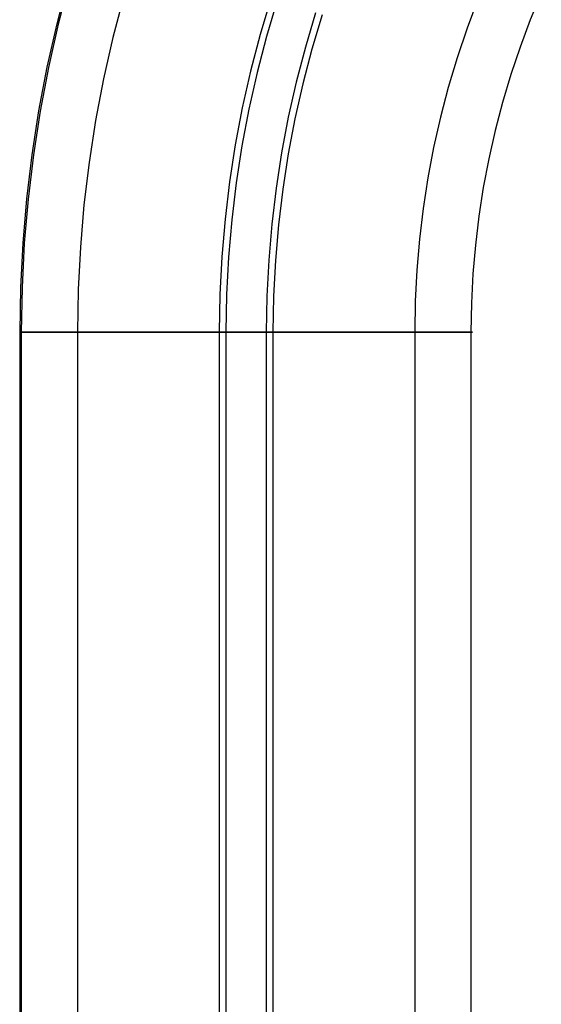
# Model space of a CAD drawing. Header units: millimetres. Extents: x -653 to -103, y 0 to 350.
# Tile 31 of 112: x -653 to -635, y 264 to 299. Entities that reach past the tile are written whole.
import ezdxf

# ---------------------------------------------------------------- set-up
doc = ezdxf.new("R2010")
doc.units = ezdxf.units.MM
doc.layers.add('Level Side Table Ferm Living', color=7, linetype='Continuous', true_color=0x000000)

msp = doc.modelspace()

# ---------------------------------------------------------------- linework, layer by layer
at = {"layer": 'Level Side Table Ferm Living'}
for p, q in [((-651.232, 300.411, 223), (-651.629, 298.891, 223)), ((-651.232, 300.411, 225), (-651.629, 298.891, 225)), ((-651.232, 300.411, 224), (-651.629, 298.891, 224)), ((-651.177, 300.395, 215.949), (-651.575, 298.878, 215.949)), ((-649.265, 299.86, 215.712), (-649.645, 298.408, 215.712)), ((-634.506, 299.975, 214.051), (-634.898, 299.026, 214.051)), ((-644.061, 299.783, 207.056), (-644.442, 298.508, 207.056)), ((-643.835, 299.711, 209.042), (-644.214, 298.444, 209.042)), ((-636.746, 299.755, 214.288), (-637.13, 298.73, 214.288)), ((-642.479, 299.28, 220.958), (-642.843, 298.06, 220.958)), ((-642.252, 299.208, 222.944), (-642.615, 297.996, 222.944)), ((-651.629, 298.891, 223), (-651.975, 297.359, 223)), ((-651.629, 298.891, 225), (-651.975, 297.359, 225)), ((-651.629, 298.891, 224), (-651.975, 297.359, 224)), ((-651.575, 298.878, 215.949), (-651.92, 297.347, 215.949)), ((-634.898, 299.026, 214.051), (-635.258, 298.065, 214.051)), ((-644.442, 298.508, 207.056), (-644.779, 297.222, 207.056)), ((-637.13, 298.73, 214.288), (-637.478, 297.693, 214.288)), ((-649.645, 298.408, 215.712), (-649.976, 296.943, 215.712)), ((-644.214, 298.444, 209.042), (-644.548, 297.166, 209.042)), ((-642.843, 298.06, 220.958), (-643.165, 296.829, 220.958)), ((-642.615, 297.996, 222.944), (-642.935, 296.772, 222.944)), ((-635.258, 298.065, 214.051), (-635.586, 297.093, 214.051)), ((-637.478, 297.693, 214.288), (-637.792, 296.645, 214.288)), ((-651.975, 297.359, 223), (-652.269, 295.816, 223)), ((-651.975, 297.359, 225), (-652.269, 295.816, 225)), ((-651.975, 297.359, 224), (-652.269, 295.816, 224)), ((-651.92, 297.347, 215.949), (-652.213, 295.806, 215.949)), ((-644.779, 297.222, 207.056), (-645.072, 295.924, 207.056)), ((-644.548, 297.166, 209.042), (-644.839, 295.876, 209.042)), ((-635.586, 297.093, 214.051), (-635.879, 296.109, 214.051)), ((-649.976, 296.943, 215.712), (-650.256, 295.469, 215.712)), ((-643.165, 296.829, 220.958), (-643.446, 295.587, 220.958)), ((-642.935, 296.772, 222.944), (-643.214, 295.538, 222.944)), ((-637.792, 296.645, 214.288), (-638.069, 295.586, 214.288)), ((-635.879, 296.109, 214.051), (-636.139, 295.116, 214.051)), ((-652.269, 295.816, 223), (-652.509, 294.264, 223)), ((-652.269, 295.816, 225), (-652.509, 294.264, 225)), ((-652.269, 295.816, 224), (-652.509, 294.264, 224)), ((-652.213, 295.806, 215.949), (-652.453, 294.256, 215.949)), ((-645.072, 295.924, 207.056), (-645.32, 294.618, 207.056)), ((-644.839, 295.876, 209.042), (-645.086, 294.578, 209.042)), ((-650.256, 295.469, 215.712), (-650.486, 293.986, 215.712)), ((-643.446, 295.587, 220.958), (-643.684, 294.336, 220.958)), ((-643.214, 295.538, 222.944), (-643.45, 294.295, 222.944)), ((-638.069, 295.586, 214.288), (-638.31, 294.519, 214.288)), ((-636.139, 295.116, 214.051), (-636.365, 294.115, 214.051)), ((-645.32, 294.618, 207.056), (-645.524, 293.304, 207.056)), ((-645.086, 294.578, 209.042), (-645.289, 293.271, 209.042)), ((-643.684, 294.336, 220.958), (-643.878, 293.077, 220.958)), ((-643.45, 294.295, 222.944), (-643.643, 293.045, 222.944)), ((-638.31, 294.519, 214.288), (-638.514, 293.444, 214.288)), ((-652.509, 294.264, 223), (-652.696, 292.704, 223)), ((-652.509, 294.264, 225), (-652.696, 292.704, 225)), ((-652.509, 294.264, 224), (-652.696, 292.704, 224)), ((-652.453, 294.256, 215.949), (-652.64, 292.698, 215.949)), ((-650.486, 293.986, 215.712), (-650.665, 292.495, 215.712)), ((-636.365, 294.115, 214.051), (-636.557, 293.107, 214.051)), ((-645.524, 293.304, 207.056), (-645.682, 291.983, 207.056)), ((-645.289, 293.271, 209.042), (-645.446, 291.959, 209.042)), ((-638.514, 293.444, 214.288), (-638.681, 292.363, 214.288)), ((-643.878, 293.077, 220.958), (-644.03, 291.813, 220.958)), ((-643.643, 293.045, 222.944), (-643.794, 291.789, 222.944)), ((-636.557, 293.107, 214.051), (-636.714, 292.093, 214.051)), ((-652.696, 292.704, 223), (-652.83, 291.139, 223)), ((-652.696, 292.704, 225), (-652.83, 291.139, 225)), ((-652.696, 292.704, 224), (-652.83, 291.139, 224)), ((-652.64, 292.698, 215.949), (-652.774, 291.135, 215.949)), ((-650.665, 292.495, 215.712), (-650.793, 291, 215.712)), ((-638.681, 292.363, 214.288), (-638.812, 291.277, 214.288)), ((-645.682, 291.983, 207.056), (-645.795, 290.658, 207.056)), ((-645.446, 291.959, 209.042), (-645.559, 290.642, 209.042)), ((-636.714, 292.093, 214.051), (-636.836, 291.074, 214.051)), ((-644.03, 291.813, 220.958), (-644.139, 290.545, 220.958)), ((-643.794, 291.789, 222.944), (-643.902, 290.528, 222.944)), ((-638.812, 291.277, 214.288), (-638.905, 290.187, 214.288)), ((-652.83, 291.139, 223), (-652.911, 289.57, 223)), ((-652.83, 291.139, 225), (-652.911, 289.57, 225)), ((-652.83, 291.139, 224), (-652.911, 289.57, 224)), ((-652.774, 291.135, 215.949), (-652.854, 289.569, 215.949)), ((-650.793, 291, 215.712), (-650.869, 289.501, 215.712)), ((-636.836, 291.074, 214.051), (-636.924, 290.051, 214.051)), ((-645.795, 290.658, 207.056), (-645.864, 289.33, 207.056)), ((-645.559, 290.642, 209.042), (-645.626, 289.322, 209.042)), ((-644.139, 290.545, 220.958), (-644.204, 289.273, 220.958)), ((-643.902, 290.528, 222.944), (-643.967, 289.265, 222.944)), ((-638.905, 290.187, 214.288), (-638.961, 289.094, 214.288)), ((-636.924, 290.051, 214.051), (-636.976, 289.026, 214.051)), ((-652.911, 289.57, 223), (-652.937, 288, 223)), ((-652.911, 289.57, 225), (-652.937, 288, 225)), ((-652.911, 289.57, 224), (-652.937, 288, 224)), ((-652.854, 289.569, 215.949), (-652.881, 288, 215.949)), ((-650.869, 289.501, 215.712), (-650.895, 288, 215.712)), ((-645.864, 289.33, 207.056), (-645.886, 288, 207.056)), ((-645.626, 289.322, 209.042), (-645.649, 288, 209.042)), ((-644.204, 289.273, 220.958), (-644.226, 288, 220.958)), ((-643.967, 289.265, 222.944), (-643.988, 288, 222.944)), ((-638.961, 289.094, 214.288), (-638.98, 288, 214.288)), ((-636.976, 289.026, 214.051), (-636.994, 288, 214.051)), ((-652.937, 288, 223), (-652.937, 288, 225)), ((-652.937, 288, 223), (-652.937, 62, 223)), ((-652.937, 288, 225), (-652.937, 62, 225)), ((-652.937, 288, 224), (-652.937, 62, 224)), ((-652.933, 288, 215.257), (-652.937, 288, 214.979)), ((-652.937, 288, 214.979), (-652.932, 288, 214.702)), ((-652.92, 288, 215.534), (-652.933, 288, 215.257)), ((-652.932, 288, 214.702), (-652.917, 288, 214.424)), ((-652.896, 288, 215.811), (-652.92, 288, 215.534)), ((-652.917, 288, 214.424), (-652.892, 288, 214.148)), ((-652.863, 288, 216.087), (-652.896, 288, 215.811)), ((-652.892, 288, 214.148), (-652.857, 288, 213.872)), ((-652.881, 288, 215.949), (-652.881, 175, 215.949)), ((-652.821, 288, 216.361), (-652.863, 288, 216.087)), ((-652.857, 288, 213.872), (-652.814, 288, 213.598)), ((-652.769, 288, 216.634), (-652.821, 288, 216.361)), ((-652.814, 288, 213.598), (-652.76, 288, 213.325)), ((-652.707, 288, 216.905), (-652.769, 288, 216.634)), ((-652.76, 288, 213.325), (-652.697, 288, 213.055)), ((-652.637, 288, 217.173), (-652.707, 288, 216.905)), ((-652.697, 288, 213.055), (-652.625, 288, 212.787)), ((-652.557, 288, 217.439), (-652.637, 288, 217.173)), ((-652.625, 288, 212.787), (-652.544, 288, 212.521)), ((-652.467, 288, 217.702), (-652.557, 288, 217.439)), ((-652.544, 288, 212.521), (-652.453, 288, 212.259)), ((-652.369, 288, 217.962), (-652.467, 288, 217.702)), ((-652.453, 288, 212.259), (-652.353, 288, 212)), ((-652.262, 288, 218.218), (-652.369, 288, 217.962)), ((-652.353, 288, 212), (-652.245, 288, 211.744)), ((-652.146, 288, 218.47), (-652.262, 288, 218.218)), ((-652.245, 288, 211.744), (-652.127, 288, 211.492)), ((-652.021, 288, 218.718), (-652.146, 288, 218.47)), ((-652.127, 288, 211.492), (-652.001, 288, 211.245)), ((-651.887, 288, 218.962), (-652.021, 288, 218.718)), ((-652.001, 288, 211.245), (-651.867, 288, 211.002)), ((-651.746, 288, 219.201), (-651.887, 288, 218.962)), ((-651.867, 288, 211.002), (-651.724, 288, 210.764)), ((-651.596, 288, 219.434), (-651.746, 288, 219.201)), ((-651.724, 288, 210.764), (-651.573, 288, 210.531)), ((-651.438, 288, 219.663), (-651.596, 288, 219.434)), ((-651.573, 288, 210.531), (-651.414, 288, 210.303)), ((-651.272, 288, 219.886), (-651.438, 288, 219.663)), ((-651.414, 288, 210.303), (-651.247, 288, 210.081)), ((-651.099, 288, 220.103), (-651.272, 288, 219.886)), ((-651.247, 288, 210.081), (-651.072, 288, 209.865)), ((-650.918, 288, 220.313), (-651.099, 288, 220.103)), ((-651.072, 288, 209.865), (-650.89, 288, 209.656)), ((-650.933, 288, 214.776), (-650.937, 288, 214.984)), ((-650.937, 288, 214.984), (-650.934, 288, 215.193)), ((-650.934, 288, 215.193), (-650.924, 288, 215.401)), ((-650.922, 288, 214.568), (-650.933, 288, 214.776)), ((-650.924, 288, 215.401), (-650.906, 288, 215.608)), ((-650.903, 288, 214.361), (-650.922, 288, 214.568)), ((-650.73, 288, 220.518), (-650.918, 288, 220.313)), ((-650.906, 288, 215.608), (-650.882, 288, 215.815)), ((-650.877, 288, 214.154), (-650.903, 288, 214.361)), ((-650.895, 288, 215.712), (-650.895, 175, 215.712)), ((-650.89, 288, 209.656), (-650.701, 288, 209.452)), ((-650.882, 288, 215.815), (-650.85, 288, 216.021)), ((-650.845, 288, 213.948), (-650.877, 288, 214.154)), ((-650.85, 288, 216.021), (-650.811, 288, 216.225)), ((-650.804, 288, 213.744), (-650.845, 288, 213.948)), ((-650.811, 288, 216.225), (-650.765, 288, 216.428)), ((-650.757, 288, 213.541), (-650.804, 288, 213.744)), ((-650.765, 288, 216.428), (-650.712, 288, 216.63)), ((-650.703, 288, 213.34), (-650.757, 288, 213.541)), ((-650.535, 288, 220.715), (-650.73, 288, 220.518)), ((-650.712, 288, 216.63), (-650.652, 288, 216.829)), ((-650.642, 288, 213.141), (-650.703, 288, 213.34)), ((-650.701, 288, 209.452), (-650.505, 288, 209.255)), ((-650.652, 288, 216.829), (-650.585, 288, 217.027)), ((-650.574, 288, 212.944), (-650.642, 288, 213.141)), ((-650.585, 288, 217.027), (-650.511, 288, 217.221)), ((-650.499, 288, 212.75), (-650.574, 288, 212.944)), ((-650.333, 288, 220.906), (-650.535, 288, 220.715)), ((-650.511, 288, 217.221), (-650.431, 288, 217.413)), ((-650.505, 288, 209.255), (-650.302, 288, 209.066)), ((-650.418, 288, 212.558), (-650.499, 288, 212.75)), ((-650.431, 288, 217.413), (-650.344, 288, 217.603)), ((-650.33, 288, 212.369), (-650.418, 288, 212.558)), ((-650.344, 288, 217.603), (-650.25, 288, 217.789)), ((-650.125, 288, 221.09), (-650.333, 288, 220.906)), ((-650.235, 288, 212.184), (-650.33, 288, 212.369)), ((-650.302, 288, 209.066), (-650.093, 288, 208.883)), ((-650.25, 288, 217.789), (-650.15, 288, 217.971)), ((-650.134, 288, 212.001), (-650.235, 288, 212.184)), ((-650.15, 288, 217.971), (-650.044, 288, 218.151)), ((-650.027, 288, 211.823), (-650.134, 288, 212.001)), ((-649.911, 288, 221.266), (-650.125, 288, 221.09)), ((-650.093, 288, 208.883), (-649.878, 288, 208.708)), ((-650.044, 288, 218.151), (-649.931, 288, 218.326)), ((-649.914, 288, 211.648), (-650.027, 288, 211.823)), ((-649.931, 288, 218.326), (-649.813, 288, 218.497)), ((-649.795, 288, 211.477), (-649.914, 288, 211.648)), ((-649.69, 288, 221.435), (-649.911, 288, 221.266)), ((-649.878, 288, 208.708), (-649.656, 288, 208.54)), ((-649.813, 288, 218.497), (-649.689, 288, 218.664)), ((-649.669, 288, 211.311), (-649.795, 288, 211.477)), ((-649.464, 288, 221.596), (-649.69, 288, 221.435)), ((-649.689, 288, 218.664), (-649.558, 288, 218.827)), ((-649.538, 288, 211.149), (-649.669, 288, 211.311)), ((-649.656, 288, 208.54), (-649.429, 288, 208.38)), ((-649.558, 288, 218.827), (-649.423, 288, 218.985)), ((-649.402, 288, 210.992), (-649.538, 288, 211.149)), ((-649.232, 288, 221.749), (-649.464, 288, 221.596)), ((-649.429, 288, 208.38), (-649.197, 288, 208.228)), ((-649.423, 288, 218.985), (-649.282, 288, 219.138)), ((-649.26, 288, 210.839), (-649.402, 288, 210.992)), ((-649.282, 288, 219.138), (-649.136, 288, 219.287)), ((-649.113, 288, 210.692), (-649.26, 288, 210.839)), ((-648.995, 288, 221.894), (-649.232, 288, 221.749)), ((-649.197, 288, 208.228), (-648.959, 288, 208.085)), ((-649.136, 288, 219.287), (-648.984, 288, 219.43)), ((-648.961, 288, 210.549), (-649.113, 288, 210.692)), ((-648.754, 288, 222.031), (-648.995, 288, 221.894)), ((-648.984, 288, 219.43), (-648.828, 288, 219.567)), ((-648.804, 288, 210.412), (-648.961, 288, 210.549)), ((-648.959, 288, 208.085), (-648.717, 288, 207.949)), ((-648.828, 288, 219.567), (-648.667, 288, 219.7)), ((-648.643, 288, 210.281), (-648.804, 288, 210.412)), ((-648.507, 288, 222.159), (-648.754, 288, 222.031)), ((-648.717, 288, 207.949), (-648.47, 288, 207.822)), ((-648.667, 288, 219.7), (-648.502, 288, 219.826)), ((-648.477, 288, 210.155), (-648.643, 288, 210.281)), ((-648.257, 288, 222.279), (-648.507, 288, 222.159)), ((-648.502, 288, 219.826), (-648.332, 288, 219.947)), ((-648.306, 288, 210.035), (-648.477, 288, 210.155)), ((-648.47, 288, 207.822), (-648.219, 288, 207.704)), ((-648.332, 288, 219.947), (-648.159, 288, 220.062)), ((-648.132, 288, 209.921), (-648.306, 288, 210.035)), ((-648.002, 288, 222.39), (-648.257, 288, 222.279)), ((-648.219, 288, 207.704), (-647.964, 288, 207.594)), ((-648.159, 288, 220.062), (-647.981, 288, 220.171)), ((-647.954, 288, 209.813), (-648.132, 288, 209.921)), ((-647.744, 288, 222.492), (-648.002, 288, 222.39)), ((-647.981, 288, 220.171), (-647.8, 288, 220.273)), ((-647.964, 288, 207.594), (-647.705, 288, 207.494)), ((-647.772, 288, 209.712), (-647.954, 288, 209.813)), ((-647.8, 288, 220.273), (-647.615, 288, 220.369)), ((-647.587, 288, 209.617), (-647.772, 288, 209.712)), ((-647.482, 288, 222.585), (-647.744, 288, 222.492)), ((-647.705, 288, 207.494), (-647.442, 288, 207.402)), ((-647.615, 288, 220.369), (-647.427, 288, 220.459)), ((-647.398, 288, 209.528), (-647.587, 288, 209.617)), ((-647.217, 288, 222.668), (-647.482, 288, 222.585)), ((-647.442, 288, 207.402), (-647.177, 288, 207.32)), ((-647.427, 288, 220.459), (-647.236, 288, 220.542)), ((-647.207, 288, 209.446), (-647.398, 288, 209.528)), ((-647.236, 288, 220.542), (-647.042, 288, 220.619)), ((-646.95, 288, 222.743), (-647.217, 288, 222.668)), ((-647.013, 288, 209.37), (-647.207, 288, 209.446)), ((-647.177, 288, 207.32), (-646.909, 288, 207.247)), ((-647.042, 288, 220.619), (-646.846, 288, 220.688)), ((-646.816, 288, 209.302), (-647.013, 288, 209.37)), ((-646.68, 288, 222.808), (-646.95, 288, 222.743)), ((-646.909, 288, 207.247), (-646.639, 288, 207.183)), ((-646.846, 288, 220.688), (-646.647, 288, 220.751)), ((-646.617, 288, 209.24), (-646.816, 288, 209.302)), ((-646.408, 288, 222.864), (-646.68, 288, 222.808)), ((-646.647, 288, 220.751), (-646.447, 288, 220.807)), ((-646.639, 288, 207.183), (-646.367, 288, 207.129)), ((-646.416, 288, 209.185), (-646.617, 288, 209.24)), ((-646.447, 288, 220.807), (-646.244, 288, 220.856)), ((-646.214, 288, 209.137), (-646.416, 288, 209.185)), ((-646.134, 288, 222.91), (-646.408, 288, 222.864)), ((-646.367, 288, 207.129), (-646.093, 288, 207.084)), ((-646.244, 288, 220.856), (-646.04, 288, 220.898)), ((-646.009, 288, 209.097), (-646.214, 288, 209.137)), ((-645.859, 288, 222.947), (-646.134, 288, 222.91)), ((-646.093, 288, 207.084), (-645.817, 288, 207.049)), ((-646.04, 288, 220.898), (-645.835, 288, 220.933)), ((-645.804, 288, 209.063), (-646.009, 288, 209.097)), ((-645.886, 288, 207.056), (-645.886, 175, 207.056)), ((-645.582, 288, 222.974), (-645.859, 288, 222.947)), ((-645.835, 288, 220.933), (-645.628, 288, 220.96)), ((-645.817, 288, 207.049), (-645.541, 288, 207.023)), ((-645.597, 288, 209.036), (-645.804, 288, 209.063)), ((-645.649, 288, 209.042), (-645.649, 175, 209.042)), ((-645.628, 288, 220.96), (-645.421, 288, 220.98)), ((-645.39, 288, 209.017), (-645.597, 288, 209.036)), ((-645.305, 288, 222.992), (-645.582, 288, 222.974)), ((-645.541, 288, 207.023), (-645.264, 288, 207.007)), ((-645.421, 288, 220.98), (-645.213, 288, 220.994)), ((-645.182, 288, 209.005), (-645.39, 288, 209.017)), ((-645.028, 288, 222.999), (-645.305, 288, 222.992)), ((-645.264, 288, 207.007), (-644.986, 288, 207)), ((-645.213, 288, 220.994), (-645.005, 288, 221)), ((-644.974, 288, 209), (-645.182, 288, 209.005)), ((-644.75, 288, 222.998), (-645.028, 288, 222.999)), ((-645.005, 288, 221), (-644.797, 288, 220.998)), ((-644.986, 288, 207), (-644.708, 288, 207.003)), ((-644.766, 288, 209.002), (-644.974, 288, 209)), ((-644.797, 288, 220.998), (-644.589, 288, 220.99)), ((-644.558, 288, 209.012), (-644.766, 288, 209.002)), ((-644.473, 288, 222.986), (-644.75, 288, 222.998)), ((-644.708, 288, 207.003), (-644.431, 288, 207.016)), ((-644.589, 288, 220.99), (-644.381, 288, 220.974)), ((-644.35, 288, 209.029), (-644.558, 288, 209.012)), ((-644.196, 288, 222.966), (-644.473, 288, 222.986)), ((-644.431, 288, 207.016), (-644.154, 288, 207.038)), ((-644.381, 288, 220.974), (-644.174, 288, 220.951)), ((-644.143, 288, 209.053), (-644.35, 288, 209.029)), ((-644.226, 288, 220.958), (-644.226, 175, 220.958)), ((-643.92, 288, 222.935), (-644.196, 288, 222.966)), ((-644.174, 288, 220.951), (-643.968, 288, 220.921)), ((-644.154, 288, 207.038), (-643.878, 288, 207.07)), ((-643.937, 288, 209.084), (-644.143, 288, 209.053)), ((-643.988, 288, 222.944), (-643.988, 175, 222.944)), ((-643.968, 288, 220.921), (-643.763, 288, 220.884)), ((-643.732, 288, 209.122), (-643.937, 288, 209.084)), ((-643.645, 288, 222.895), (-643.92, 288, 222.935)), ((-643.878, 288, 207.07), (-643.604, 288, 207.112)), ((-643.763, 288, 220.884), (-643.56, 288, 220.84)), ((-643.529, 288, 209.168), (-643.732, 288, 209.122)), ((-643.372, 288, 222.845), (-643.645, 288, 222.895)), ((-643.604, 288, 207.112), (-643.331, 288, 207.163)), ((-643.56, 288, 220.84), (-643.358, 288, 220.788)), ((-643.328, 288, 209.22), (-643.529, 288, 209.168)), ((-643.1, 288, 222.786), (-643.372, 288, 222.845)), ((-643.358, 288, 220.788), (-643.158, 288, 220.73)), ((-643.331, 288, 207.163), (-643.06, 288, 207.223)), ((-643.128, 288, 209.279), (-643.328, 288, 209.22)), ((-643.158, 288, 220.73), (-642.96, 288, 220.665)), ((-642.93, 288, 209.346), (-643.128, 288, 209.279)), ((-642.831, 288, 222.718), (-643.1, 288, 222.786)), ((-643.06, 288, 207.223), (-642.791, 288, 207.293)), ((-642.96, 288, 220.665), (-642.765, 288, 220.593)), ((-642.735, 288, 209.419), (-642.93, 288, 209.346)), ((-642.565, 288, 222.64), (-642.831, 288, 222.718)), ((-642.791, 288, 207.293), (-642.525, 288, 207.372)), ((-642.765, 288, 220.593), (-642.572, 288, 220.514)), ((-642.543, 288, 209.498), (-642.735, 288, 209.419)), ((-642.572, 288, 220.514), (-642.382, 288, 220.429)), ((-642.301, 288, 222.553), (-642.565, 288, 222.64)), ((-642.354, 288, 209.585), (-642.543, 288, 209.498)), ((-642.525, 288, 207.372), (-642.261, 288, 207.461)), ((-642.382, 288, 220.429), (-642.195, 288, 220.337)), ((-642.167, 288, 209.678), (-642.354, 288, 209.585)), ((-642.04, 288, 222.457), (-642.301, 288, 222.553)), ((-642.261, 288, 207.461), (-642.001, 288, 207.558)), ((-642.195, 288, 220.337), (-642.011, 288, 220.238)), ((-641.984, 288, 209.777), (-642.167, 288, 209.678)), ((-641.783, 288, 222.352), (-642.04, 288, 222.457)), ((-642.011, 288, 220.238), (-641.831, 288, 220.133)), ((-642.001, 288, 207.558), (-641.745, 288, 207.665)), ((-641.805, 288, 209.883), (-641.984, 288, 209.777)), ((-641.831, 288, 220.133), (-641.655, 288, 220.023)), ((-641.629, 288, 209.995), (-641.805, 288, 209.883)), ((-641.53, 288, 222.238), (-641.783, 288, 222.352)), ((-641.745, 288, 207.665), (-641.492, 288, 207.78)), ((-641.655, 288, 220.023), (-641.483, 288, 219.906)), ((-641.457, 288, 210.112), (-641.629, 288, 209.995)), ((-641.281, 288, 222.115), (-641.53, 288, 222.238)), ((-641.492, 288, 207.78), (-641.244, 288, 207.904)), ((-641.483, 288, 219.906), (-641.315, 288, 219.783)), ((-641.29, 288, 210.236), (-641.457, 288, 210.112)), ((-641.315, 288, 219.783), (-641.151, 288, 219.654)), ((-641.126, 288, 210.366), (-641.29, 288, 210.236)), ((-641.036, 288, 221.984), (-641.281, 288, 222.115)), ((-641.244, 288, 207.904), (-641, 288, 208.036)), ((-641.151, 288, 219.654), (-640.991, 288, 219.52)), ((-640.968, 288, 210.501), (-641.126, 288, 210.366)), ((-640.796, 288, 221.845), (-641.036, 288, 221.984)), ((-641, 288, 208.036), (-640.76, 288, 208.177)), ((-640.991, 288, 219.52), (-640.837, 288, 219.38)), ((-640.814, 288, 210.641), (-640.968, 288, 210.501)), ((-640.837, 288, 219.38), (-640.687, 288, 219.235)), ((-640.665, 288, 210.787), (-640.814, 288, 210.641)), ((-640.561, 288, 221.697), (-640.796, 288, 221.845)), ((-640.76, 288, 208.177), (-640.526, 288, 208.326)), ((-640.687, 288, 219.235), (-640.543, 288, 219.085)), ((-640.522, 288, 210.938), (-640.665, 288, 210.787)), ((-640.331, 288, 221.541), (-640.561, 288, 221.697)), ((-640.543, 288, 219.085), (-640.404, 288, 218.93)), ((-640.526, 288, 208.326), (-640.297, 288, 208.483)), ((-640.383, 288, 211.093), (-640.522, 288, 210.938)), ((-640.404, 288, 218.93), (-640.27, 288, 218.771)), ((-640.251, 288, 211.254), (-640.383, 288, 211.093)), ((-640.107, 288, 221.377), (-640.331, 288, 221.541)), ((-640.297, 288, 208.483), (-640.074, 288, 208.648)), ((-640.27, 288, 218.771), (-640.142, 288, 218.606)), ((-640.123, 288, 211.419), (-640.251, 288, 211.254)), ((-640.142, 288, 218.606), (-640.02, 288, 218.438)), ((-640.002, 288, 211.588), (-640.123, 288, 211.419)), ((-639.888, 288, 221.206), (-640.107, 288, 221.377)), ((-640.074, 288, 208.648), (-639.856, 288, 208.821)), ((-640.02, 288, 218.438), (-639.903, 288, 218.265)), ((-639.887, 288, 211.761), (-640.002, 288, 211.588)), ((-639.903, 288, 218.265), (-639.793, 288, 218.088)), ((-639.676, 288, 221.027), (-639.888, 288, 221.206)), ((-639.777, 288, 211.939), (-639.887, 288, 211.761)), ((-639.856, 288, 208.821), (-639.645, 288, 209.001)), ((-639.793, 288, 218.088), (-639.689, 288, 217.908)), ((-639.674, 288, 212.12), (-639.777, 288, 211.939)), ((-639.689, 288, 217.908), (-639.591, 288, 217.724)), ((-639.47, 288, 220.84), (-639.676, 288, 221.027)), ((-639.577, 288, 212.304), (-639.674, 288, 212.12)), ((-639.645, 288, 209.001), (-639.44, 288, 209.188)), ((-639.591, 288, 217.724), (-639.5, 288, 217.537)), ((-639.487, 288, 212.492), (-639.577, 288, 212.304)), ((-639.5, 288, 217.537), (-639.415, 288, 217.347)), ((-639.403, 288, 212.682), (-639.487, 288, 212.492)), ((-639.271, 288, 220.647), (-639.47, 288, 220.84)), ((-639.44, 288, 209.188), (-639.241, 288, 209.383)), ((-639.415, 288, 217.347), (-639.337, 288, 217.153)), ((-639.326, 288, 212.876), (-639.403, 288, 212.682)), ((-639.337, 288, 217.153), (-639.266, 288, 216.958)), ((-639.256, 288, 213.072), (-639.326, 288, 212.876)), ((-639.078, 288, 220.447), (-639.271, 288, 220.647)), ((-639.266, 288, 216.958), (-639.201, 288, 216.76)), ((-639.192, 288, 213.27), (-639.256, 288, 213.072)), ((-639.241, 288, 209.383), (-639.05, 288, 209.584)), ((-639.201, 288, 216.76), (-639.144, 288, 216.56)), ((-639.136, 288, 213.471), (-639.192, 288, 213.27)), ((-639.144, 288, 216.56), (-639.093, 288, 216.358)), ((-639.086, 288, 213.673), (-639.136, 288, 213.471)), ((-639.093, 288, 216.358), (-639.049, 288, 216.154)), ((-639.043, 288, 213.877), (-639.086, 288, 213.673)), ((-638.893, 288, 220.24), (-639.078, 288, 220.447)), ((-639.05, 288, 209.584), (-638.865, 288, 209.791)), ((-639.049, 288, 216.154), (-639.013, 288, 215.949)), ((-639.008, 288, 214.082), (-639.043, 288, 213.877)), ((-639.013, 288, 215.949), (-638.984, 288, 215.743)), ((-638.98, 288, 214.288), (-639.008, 288, 214.082)), ((-638.984, 288, 215.743), (-638.961, 288, 215.536)), ((-638.959, 288, 214.496), (-638.98, 288, 214.288)), ((-638.98, 288, 214.288), (-638.98, 175, 214.288)), ((-638.961, 288, 215.536), (-638.946, 288, 215.328)), ((-638.945, 288, 214.703), (-638.959, 288, 214.496)), ((-638.946, 288, 215.328), (-638.939, 288, 215.12)), ((-638.938, 288, 214.911), (-638.945, 288, 214.703)), ((-638.939, 288, 215.12), (-638.938, 288, 214.911)), ((-638.714, 288, 220.027), (-638.893, 288, 220.24)), ((-638.865, 288, 209.791), (-638.688, 288, 210.005)), ((-638.544, 288, 219.808), (-638.714, 288, 220.027)), ((-638.688, 288, 210.005), (-638.519, 288, 210.225)), ((-638.381, 288, 219.584), (-638.544, 288, 219.808)), ((-638.519, 288, 210.225), (-638.357, 288, 210.451)), ((-638.226, 288, 219.353), (-638.381, 288, 219.584)), ((-638.357, 288, 210.451), (-638.203, 288, 210.682)), ((-638.078, 288, 219.118), (-638.226, 288, 219.353)), ((-638.203, 288, 210.682), (-638.057, 288, 210.918)), ((-637.94, 288, 218.877), (-638.078, 288, 219.118)), ((-638.057, 288, 210.918), (-637.92, 288, 211.159)), ((-637.809, 288, 218.632), (-637.94, 288, 218.877)), ((-637.92, 288, 211.159), (-637.791, 288, 211.405)), ((-637.688, 288, 218.382), (-637.809, 288, 218.632)), ((-637.791, 288, 211.405), (-637.67, 288, 211.655)), ((-637.575, 288, 218.129), (-637.688, 288, 218.382)), ((-637.67, 288, 211.655), (-637.558, 288, 211.91)), ((-637.47, 288, 217.871), (-637.575, 288, 218.129)), ((-637.558, 288, 211.91), (-637.456, 288, 212.168)), ((-637.375, 288, 217.61), (-637.47, 288, 217.871)), ((-637.456, 288, 212.168), (-637.362, 288, 212.429)), ((-637.289, 288, 217.346), (-637.375, 288, 217.61)), ((-637.362, 288, 212.429), (-637.277, 288, 212.694)), ((-637.212, 288, 217.08), (-637.289, 288, 217.346)), ((-637.277, 288, 212.694), (-637.202, 288, 212.961)), ((-637.145, 288, 216.81), (-637.212, 288, 217.08)), ((-637.202, 288, 212.961), (-637.136, 288, 213.23)), ((-637.087, 288, 216.539), (-637.145, 288, 216.81)), ((-637.136, 288, 213.23), (-637.079, 288, 213.502)), ((-637.038, 288, 216.265), (-637.087, 288, 216.539)), ((-637.079, 288, 213.502), (-637.032, 288, 213.776)), ((-636.999, 288, 215.99), (-637.038, 288, 216.265)), ((-637.032, 288, 213.776), (-636.994, 288, 214.051)), ((-636.969, 288, 215.714), (-636.999, 288, 215.99)), ((-636.994, 288, 214.051), (-636.966, 288, 214.327)), ((-636.994, 288, 214.051), (-636.994, 175, 214.051)), ((-636.949, 288, 215.437), (-636.969, 288, 215.714)), ((-636.966, 288, 214.327), (-636.947, 288, 214.604)), ((-636.939, 288, 215.16), (-636.949, 288, 215.437)), ((-636.947, 288, 214.604), (-636.938, 288, 214.882)), ((-636.938, 288, 214.882), (-636.939, 288, 215.16))]:
    msp.add_line(p, q, dxfattribs=at)

doc.saveas('drawing.dxf')
